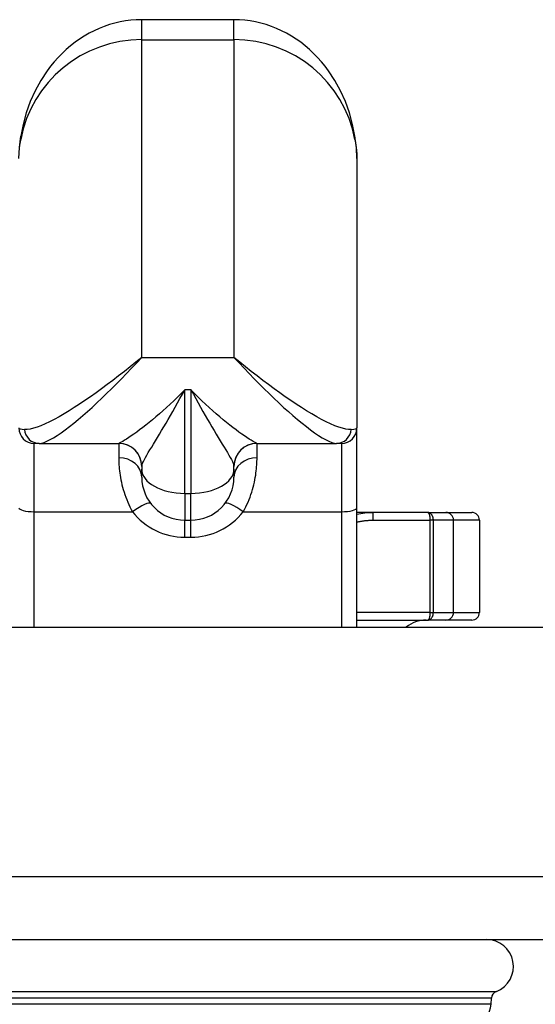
# Model space of a CAD drawing. Header units: inches. Extents: x 7 to 188, y 10 to 101.
# Tile 7 of 154: x 8.31 to 9.63, y 11.24 to 13.77. Entities that reach past the tile are written whole.
import ezdxf

# ---------------------------------------------------------------- set-up
doc = ezdxf.new("R2010")
doc.units = ezdxf.units.IN
doc.header["$MEASUREMENT"] = 0
doc.layers.add('Visible Edges(ANSI)', color=7, linetype='Continuous', lineweight=25)
doc.layers.add('Visible Tangent Edges(ANSI)', color=7, linetype='Continuous', lineweight=25)

msp = doc.modelspace()

# ---------------------------------------------------------------- linework, layer by layer
at = {"layer": 'Visible Edges(ANSI)'}
for p, q in [((8.8627, 13.7651), (8.6265, 13.7651)), ((9.1776, 13.4095), (9.1776, 12.7191)), ((9.1776, 12.5149), (9.1776, 12.7191)), ((8.3636, 12.6798), (8.3509, 12.6798)), ((8.3636, 12.6798), (8.5675, 12.6798)), ((8.9216, 12.6798), (9.1255, 12.6798)), ((9.1383, 12.6798), (9.1255, 12.6798)), ((8.6265, 12.6207), (8.6265, 12.6137)), ((8.6265, 12.5931), (8.6265, 12.6137)), ((8.8627, 12.6137), (8.8627, 12.6207)), ((8.8627, 12.6137), (8.8627, 12.5931)), ((9.1776, 12.2086), (9.1776, 12.5149)), ((9.2187, 12.5026), (9.1776, 12.5026)), ((9.359, 12.5026), (9.2187, 12.5026)), ((9.359, 12.5026), (9.4057, 12.5026)), ((9.4057, 12.5026), (9.4717, 12.5026)), ((8.7367, 12.4829), (8.7524, 12.4829)), ((9.4914, 12.4829), (9.4914, 12.2467)), ((6.7906, 12.2086), (42.3866, 12.2086)), ((9.1776, 12.227), (9.359, 12.227)), ((9.4057, 12.227), (9.359, 12.227)), ((9.4717, 12.227), (9.4057, 12.227)), ((6.7906, 11.4086), (42.3866, 11.4086)), ((9.5212, 11.2427), (9.5223, 11.2586))]:
    msp.add_line(p, q, dxfattribs=at)
at = {"layer": 'Visible Edges(ANSI)', "flags": 128}
for points in [[(8.6265, 13.7651), (8.6125, 13.7647), (8.5986, 13.7637), (8.5847, 13.7619), (8.5709, 13.7594), (8.5572, 13.7562), (8.5437, 13.7524), (8.5304, 13.7478), (8.5172, 13.7426), (8.5043, 13.7368), (8.4917, 13.7303), (8.4793, 13.7231), (8.4673, 13.7154), (8.4555, 13.7071), (8.4442, 13.6982), (8.4331, 13.6888), (8.4225, 13.6788), (8.4123, 13.6683), (8.4025, 13.6574), (8.3931, 13.646), (8.3842, 13.6341), (8.3677, 13.6092), (8.3533, 13.5828), (8.3408, 13.5551), (8.3305, 13.5263), (8.3224, 13.4967), (8.3165, 13.4664)], [(9.1726, 13.4664), (9.1667, 13.4967), (9.1586, 13.5263), (9.1483, 13.5551), (9.1359, 13.5828), (9.1214, 13.6092), (9.105, 13.6341), (9.096, 13.646), (9.0867, 13.6574), (9.0769, 13.6683), (9.0666, 13.6788), (9.056, 13.6888), (9.045, 13.6982), (9.0336, 13.7071), (9.0219, 13.7154), (9.0098, 13.7231), (8.9974, 13.7303), (8.9848, 13.7368), (8.9719, 13.7426), (8.9588, 13.7478), (8.9454, 13.7524), (8.9319, 13.7562), (8.9182, 13.7594), (8.9045, 13.7619), (8.8906, 13.7637), (8.8766, 13.7647), (8.8627, 13.7651)], [(8.3115, 13.4095), (8.3129, 13.4377), (8.3165, 13.4664)], [(9.1776, 13.4095), (9.1763, 13.4377), (9.1726, 13.4664)], [(9.1776, 12.4983), (9.198, 12.5015), (9.2187, 12.5026)]]:
    msp.add_lwpolyline(points, dxfattribs=at)
at = {"layer": 'Visible Edges(ANSI)'}
for centre, radius, start, end in [((8.3509, 12.7191), 0.0394, 180, 270), ((9.1383, 12.7191), 0.0394, 270, 0), ((8.5674, 12.6207), 0.0591, 0, 89.8858), ((8.9217, 12.6207), 0.0591, 90.1142, 180), ((8.7367, 12.5931), 0.1102, 180, 270), ((8.7524, 12.5931), 0.1102, 270, 0), ((9.4717, 12.4829), 0.0197, 0, 90), ((9.4717, 12.2467), 0.0197, 270, 0), ((9.3548, 12.1483), 0.0787, 90, 130.004), ((9.5097, 11.3397), 0.0689, 291.3638, 90), ((9.542, 11.2572), 0.0197, 111.3638, 175.834), ((9.4572, 11.2473), 0.0641, 292.706, 355.834)]:
    msp.add_arc(centre, radius, start, end, dxfattribs=at)
at = {"layer": 'Visible Tangent Edges(ANSI)'}
for p, q in [((8.6265, 13.7139), (8.6265, 13.7651)), ((8.8627, 13.7139), (8.8627, 13.7651)), ((8.6265, 12.9), (8.6265, 13.7139)), ((8.6265, 13.7139), (8.8627, 13.7139)), ((8.8627, 13.7139), (8.8627, 12.9)), ((8.6265, 12.9), (8.8627, 12.9)), ((8.7367, 12.5515), (8.7367, 12.817)), ((8.7524, 12.817), (8.7367, 12.817)), ((8.7524, 12.817), (8.7524, 12.5515)), ((8.3509, 12.5047), (8.3509, 12.6798)), ((8.5674, 12.6798), (8.5674, 12.643)), ((8.9217, 12.643), (8.9217, 12.6798)), ((9.1383, 12.6798), (9.1383, 12.5047)), ((8.7367, 12.5515), (8.7367, 12.4829)), ((8.7367, 12.5515), (8.7524, 12.5515)), ((8.7524, 12.4829), (8.7524, 12.5515)), ((8.3509, 12.2086), (8.3509, 12.5047)), ((8.3509, 12.5047), (8.6029, 12.5047)), ((8.8862, 12.5047), (9.1383, 12.5047)), ((9.1383, 12.5047), (9.1383, 12.2086)), ((9.2187, 12.5026), (9.2187, 12.4829)), ((8.7367, 12.4391), (8.7367, 12.4829)), ((8.7524, 12.4391), (8.7524, 12.4829)), ((9.2187, 12.4829), (9.3648, 12.4829)), ((9.3648, 12.4829), (9.3648, 12.2467)), ((9.3735, 12.4829), (9.3648, 12.4829)), ((9.425, 12.4829), (9.3735, 12.4829)), ((9.3735, 12.2467), (9.3735, 12.4829)), ((9.4914, 12.4829), (9.425, 12.4829)), ((9.425, 12.2467), (9.425, 12.4829)), ((8.7367, 12.4391), (8.7524, 12.4391)), ((9.3648, 12.2467), (9.1776, 12.2467)), ((9.3648, 12.2467), (9.3735, 12.2467)), ((9.3735, 12.2467), (9.425, 12.2467)), ((9.425, 12.2467), (9.4914, 12.2467)), ((42.3866, 11.5696), (6.7906, 11.5696)), ((7.9544, 11.2755), (9.5348, 11.2755)), ((9.5223, 11.2586), (7.9668, 11.2586)), ((9.5212, 11.2427), (7.968, 11.2427))]:
    msp.add_line(p, q, dxfattribs=at)
at = {"layer": 'Visible Tangent Edges(ANSI)', "flags": 128}
for points in [[(8.3136, 13.4391), (8.3139, 13.4412), (8.3142, 13.4433), (8.3145, 13.4454), (8.3148, 13.4475), (8.3152, 13.4496), (8.3155, 13.4517), (8.3159, 13.4539), (8.3163, 13.456), (8.3167, 13.4582)], [(9.1725, 13.4582), (9.1729, 13.456), (9.1732, 13.4539), (9.1736, 13.4517), (9.174, 13.4496), (9.1743, 13.4475), (9.1746, 13.4454), (9.1749, 13.4433), (9.1752, 13.4412), (9.1755, 13.4391), (9.1758, 13.4371), (9.176, 13.435), (9.1763, 13.433), (9.1765, 13.431), (9.1767, 13.4289), (9.1768, 13.4269), (9.177, 13.425), (9.1772, 13.423), (9.1773, 13.421), (9.1774, 13.4191), (9.1775, 13.4171), (9.1775, 13.4152), (9.1776, 13.4133), (9.1776, 13.4114), (9.1776, 13.4095)], [(8.6265, 12.9), (8.6116, 12.8878), (8.5968, 12.8757), (8.582, 12.8639), (8.5673, 12.8523), (8.5526, 12.8411), (8.5381, 12.8301), (8.5236, 12.8194), (8.5093, 12.809), (8.4951, 12.799), (8.481, 12.7894), (8.4672, 12.7801), (8.4536, 12.7713), (8.4403, 12.763), (8.4273, 12.7551), (8.4146, 12.7478), (8.4023, 12.7411), (8.3904, 12.735), (8.3791, 12.7297), (8.3683, 12.725), (8.3582, 12.7212), (8.3489, 12.7183), (8.3403, 12.7164), (8.3327, 12.7154), (8.3261, 12.7156)], [(8.3636, 12.6798), (8.3694, 12.6804), (8.3761, 12.6822), (8.3836, 12.6852), (8.3918, 12.6893), (8.4006, 12.6943), (8.41, 12.7002), (8.4199, 12.7069), (8.4303, 12.7144), (8.4411, 12.7226), (8.4522, 12.7314), (8.4636, 12.7408), (8.4752, 12.7507), (8.4871, 12.7611), (8.4992, 12.772), (8.5115, 12.7833), (8.5239, 12.7951), (8.5365, 12.8071), (8.5491, 12.8195), (8.5619, 12.8323), (8.5747, 12.8453), (8.5876, 12.8586), (8.6005, 12.8722), (8.6135, 12.886), (8.6265, 12.9)], [(8.8627, 12.9), (8.8756, 12.886), (8.8886, 12.8722), (8.9015, 12.8586), (8.9144, 12.8453), (8.9273, 12.8323), (8.94, 12.8195), (8.9526, 12.8071), (8.9652, 12.7951), (8.9776, 12.7833), (8.9899, 12.772), (9.002, 12.7611), (9.0139, 12.7507), (9.0256, 12.7408), (9.037, 12.7314), (9.0481, 12.7225), (9.0589, 12.7144), (9.0692, 12.7069), (9.0791, 12.7002), (9.0886, 12.6943), (9.0974, 12.6893), (9.1056, 12.6852), (9.1131, 12.6822), (9.1198, 12.6804), (9.1255, 12.6798)], [(9.1631, 12.7156), (9.1565, 12.7154), (9.1489, 12.7164), (9.1403, 12.7183), (9.131, 12.7212), (9.1208, 12.725), (9.1101, 12.7297), (9.0987, 12.735), (9.0869, 12.7411), (9.0746, 12.7478), (9.0619, 12.7551), (9.0489, 12.763), (9.0355, 12.7713), (9.0219, 12.7801), (9.0081, 12.7894), (8.9941, 12.799), (8.9798, 12.809), (8.9655, 12.8194), (8.9511, 12.8301), (8.9365, 12.8411), (8.9218, 12.8523), (8.9071, 12.8639), (8.8923, 12.8757), (8.8775, 12.8878), (8.8627, 12.9)], [(8.7367, 12.817), (8.7273, 12.8074), (8.7179, 12.798), (8.7085, 12.7889), (8.6992, 12.7801), (8.6899, 12.7716), (8.6808, 12.7633), (8.6717, 12.7553), (8.6628, 12.7476), (8.6541, 12.7403), (8.6455, 12.7332), (8.6371, 12.7266), (8.629, 12.7202), (8.6211, 12.7143), (8.6136, 12.7087), (8.6064, 12.7036), (8.5996, 12.6988), (8.5933, 12.6946), (8.5874, 12.6908), (8.5822, 12.6875), (8.5776, 12.6848), (8.5737, 12.6826), (8.5707, 12.681), (8.5686, 12.6801), (8.5675, 12.6798)], [(8.6265, 12.6219), (8.6272, 12.625), (8.6286, 12.6288), (8.6306, 12.6331), (8.6331, 12.6381), (8.6361, 12.6435), (8.6395, 12.6495), (8.6433, 12.656), (8.6474, 12.6629), (8.6519, 12.6702), (8.6565, 12.678), (8.6614, 12.686), (8.6666, 12.6945), (8.6719, 12.7032), (8.6773, 12.7123), (8.6829, 12.7217), (8.6886, 12.7313), (8.6944, 12.7412), (8.7003, 12.7513), (8.7062, 12.7617), (8.7123, 12.7724), (8.7183, 12.7832), (8.7244, 12.7943), (8.7306, 12.8056), (8.7367, 12.817)], [(8.9216, 12.6798), (8.9205, 12.6801), (8.9184, 12.681), (8.9154, 12.6826), (8.9116, 12.6848), (8.907, 12.6875), (8.9017, 12.6908), (8.8959, 12.6946), (8.8895, 12.6988), (8.8827, 12.7036), (8.8755, 12.7087), (8.868, 12.7143), (8.8601, 12.7202), (8.852, 12.7266), (8.8436, 12.7333), (8.8351, 12.7403), (8.8263, 12.7477), (8.8174, 12.7553), (8.8084, 12.7633), (8.7992, 12.7716), (8.79, 12.7801), (8.7806, 12.7889), (8.7713, 12.798), (8.7619, 12.8074), (8.7524, 12.817)], [(8.7524, 12.817), (8.7586, 12.8056), (8.7647, 12.7943), (8.7708, 12.7832), (8.7769, 12.7724), (8.7829, 12.7617), (8.7889, 12.7513), (8.7947, 12.7412), (8.8005, 12.7313), (8.8062, 12.7217), (8.8118, 12.7123), (8.8173, 12.7032), (8.8226, 12.6945), (8.8277, 12.686), (8.8326, 12.678), (8.8373, 12.6702), (8.8417, 12.6629), (8.8458, 12.656), (8.8496, 12.6495), (8.8531, 12.6435), (8.856, 12.638), (8.8586, 12.6331), (8.8605, 12.6288), (8.8619, 12.625), (8.8626, 12.6219)], [(8.5674, 12.643), (8.5674, 12.6388), (8.5675, 12.6343), (8.5677, 12.6297), (8.568, 12.6248), (8.5683, 12.6198), (8.5688, 12.6145), (8.5693, 12.6092), (8.57, 12.6036), (8.5708, 12.5979), (8.5718, 12.5921), (8.5729, 12.5861), (8.5742, 12.58), (8.5756, 12.5738), (8.5773, 12.5675), (8.579, 12.5612), (8.581, 12.5548), (8.5831, 12.5485), (8.5854, 12.5421), (8.5879, 12.5357), (8.5905, 12.5294), (8.5933, 12.5231), (8.5963, 12.5168), (8.5995, 12.5107), (8.6029, 12.5047)], [(8.8862, 12.5047), (8.8896, 12.5107), (8.8928, 12.5168), (8.8959, 12.5231), (8.8987, 12.5294), (8.9014, 12.5357), (8.9039, 12.5421), (8.9062, 12.5485), (8.9083, 12.5549), (8.9102, 12.5612), (8.912, 12.5676), (8.9136, 12.5738), (8.915, 12.58), (8.9163, 12.5861), (8.9174, 12.592), (8.9183, 12.5979), (8.9191, 12.6036), (8.9198, 12.6091), (8.9204, 12.6145), (8.9208, 12.6198), (8.9212, 12.6248), (8.9214, 12.6297), (8.9216, 12.6343), (8.9217, 12.6388), (8.9217, 12.643)], [(9.3735, 12.4829), (9.3734, 12.4843), (9.3733, 12.4857), (9.3731, 12.4871), (9.3729, 12.4884), (9.3726, 12.4897), (9.3722, 12.491), (9.3718, 12.4922), (9.3713, 12.4933), (9.3707, 12.4944), (9.3701, 12.4955), (9.3695, 12.4965), (9.3688, 12.4974), (9.3681, 12.4982), (9.3674, 12.499), (9.3666, 12.4996), (9.3659, 12.5003), (9.365, 12.5008), (9.3642, 12.5013), (9.3634, 12.5017), (9.3625, 12.502), (9.3617, 12.5023), (9.3608, 12.5025), (9.3599, 12.5026), (9.359, 12.5026)], [(9.359, 12.5026), (9.3594, 12.5026), (9.3597, 12.5025), (9.3601, 12.5023), (9.3604, 12.502), (9.3608, 12.5017), (9.3611, 12.5013), (9.3615, 12.5008), (9.3618, 12.5003), (9.3621, 12.4996), (9.3624, 12.499), (9.3627, 12.4982), (9.363, 12.4974), (9.3633, 12.4965), (9.3635, 12.4955), (9.3638, 12.4944), (9.364, 12.4933), (9.3642, 12.4922), (9.3643, 12.491), (9.3645, 12.4897), (9.3646, 12.4884), (9.3647, 12.4871), (9.3648, 12.4857), (9.3648, 12.4843), (9.3648, 12.4829)], [(9.1776, 12.4781), (9.1793, 12.4785), (9.181, 12.4788), (9.1827, 12.4792), (9.1844, 12.4795), (9.1861, 12.4799), (9.1878, 12.4802), (9.1895, 12.4805), (9.1912, 12.4808), (9.1929, 12.481), (9.1946, 12.4813), (9.1963, 12.4815), (9.198, 12.4817), (9.1997, 12.4819), (9.2014, 12.4821), (9.2032, 12.4822), (9.2049, 12.4824), (9.2066, 12.4825), (9.2083, 12.4826), (9.21, 12.4827), (9.2118, 12.4828), (9.2135, 12.4828), (9.2152, 12.4829), (9.2169, 12.4829), (9.2187, 12.4829)], [(9.3648, 12.2467), (9.3648, 12.2453), (9.3648, 12.2439), (9.3647, 12.2425), (9.3646, 12.2412), (9.3645, 12.2399), (9.3643, 12.2386), (9.3642, 12.2374), (9.364, 12.2363), (9.3638, 12.2352), (9.3635, 12.2341), (9.3633, 12.2332), (9.363, 12.2322), (9.3627, 12.2314), (9.3624, 12.2306), (9.3621, 12.23), (9.3618, 12.2293), (9.3615, 12.2288), (9.3611, 12.2283), (9.3608, 12.2279), (9.3604, 12.2276), (9.3601, 12.2273), (9.3597, 12.2272), (9.3594, 12.227), (9.359, 12.227)], [(9.359, 12.227), (9.3599, 12.227), (9.3608, 12.2272), (9.3617, 12.2273), (9.3625, 12.2276), (9.3634, 12.2279), (9.3642, 12.2283), (9.365, 12.2288), (9.3659, 12.2293), (9.3666, 12.23), (9.3674, 12.2306), (9.3681, 12.2314), (9.3688, 12.2322), (9.3695, 12.2332), (9.3701, 12.2341), (9.3707, 12.2352), (9.3713, 12.2363), (9.3718, 12.2374), (9.3722, 12.2386), (9.3726, 12.2399), (9.3729, 12.2412), (9.3731, 12.2425), (9.3733, 12.2439), (9.3734, 12.2453), (9.3735, 12.2467)]]:
    msp.add_lwpolyline(points, dxfattribs=at)
at = {"layer": 'Visible Tangent Edges(ANSI)'}
for centre, start, end in [((8.7367, 12.6084), 217.7969, 270), ((8.7524, 12.6084), 270, 322.2031)]:
    msp.add_arc(centre, 0.1693, start, end, dxfattribs=at)
for centre, major_axis, ratio, start_param, end_param in [((8.6265, 13.4019), (0.315, 0), 0.99072, 1.570796, 2.960064), ((8.8627, 13.4019), (0.315, 0), 0.99072, 0.181529, 1.570796), ((8.3554, 13.4603), (-0.0389, 0.0061), 0.766386, 0, 0.271349), ((9.1337, 13.4603), (0.0389, 0.0061), 0.766386, 6.011837, 6.283185), ((8.6265, 12.7191), (-0.315, 0), 0.037588, 0, 0.305433), ((8.3636, 12.7191), (0, -0.0394), 0.95764, 4.802937, 6.283185), ((9.1255, 12.7191), (0, -0.0394), 0.95764, 0, 1.480249), ((8.8627, 12.7191), (-0.315, 0), 0.037588, 2.83616, 3.141593), ((8.5675, 12.6207), (0, 0.0591), 0.999526, 4.733431, 6.283185), ((8.9216, 12.6207), (0, 0.0591), 0.999526, 0, 1.549755), ((8.5674, 12.5931), (0.0591, 0), 0.844444, 0, 1.570796), ((8.9217, 12.5931), (-0.0591, 0), 0.844444, 4.712389, 6.283185), ((8.7367, 12.6207), (0.1102, 0), 0.302275, 3.104295, 3.141593), ((8.7367, 12.6137), (-0.1102, 0), 0.564246, 0, 1.570796), ((8.7524, 12.6137), (0.1102, 0), 0.564246, 4.712389, 6.283185), ((8.7524, 12.6207), (0.1102, 0), 0.302275, 0, 0.037297), ((8.3509, 12.5149), (-0.0394, 0), 0.258819, 0, 1.570796), ((8.6029, 12.4894), (0.0467, 0.0362), 0.207138, 0, 1.411503), ((8.8862, 12.4894), (-0.0467, 0.0362), 0.207138, 4.871683, 6.283185), ((9.1383, 12.5149), (0.0394, 0), 0.258819, 4.712389, 6.283185), ((9.4057, 12.4829), (0, 0.0197), 0.983141, 4.712389, 6.283185), ((9.4057, 12.2467), (0, -0.0197), 0.983141, 0, 1.570796)]:
    msp.add_ellipse(centre, major_axis=major_axis, ratio=ratio, start_param=start_param, end_param=end_param, dxfattribs=at)

doc.saveas('drawing.dxf')
